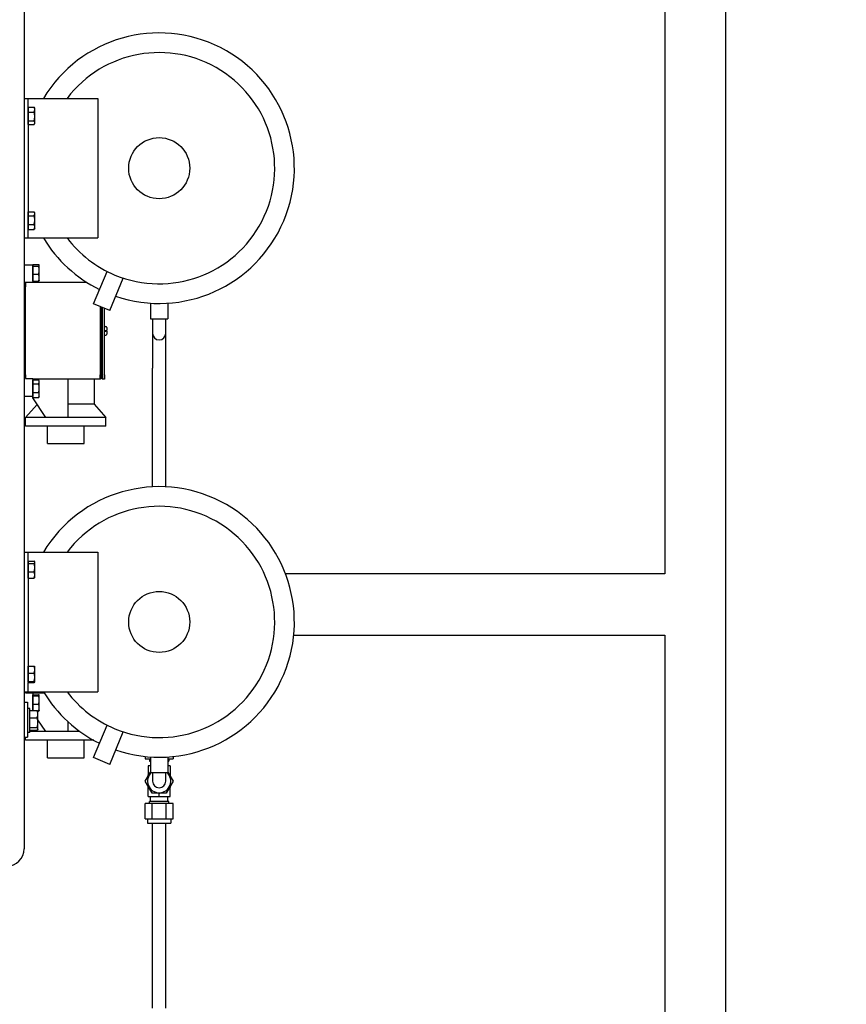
# Model space of a CAD drawing. Header units: inches. Extents: x 24 to 1128, y -58 to 748.
# Tile 115 of 256: x 237 to 261, y 212 to 240. Entities that reach past the tile are written whole.
import ezdxf

# ---------------------------------------------------------------- set-up
doc = ezdxf.new("R2010")
doc.units = ezdxf.units.IN
doc.header["$LTSCALE"] = 32
doc.header["$MEASUREMENT"] = 0
doc.layers.add('Dimension (ANSI)', color=7, linetype='Continuous', lineweight=25)
doc.layers.add('Visible (ANSI)', color=7, linetype='Continuous', lineweight=30)
doc.styles.add('Note Text (ANSI)', font='tahoma.ttf')
doc.dimstyles.new('SB Fraction-16 (ANSI)', dxfattribs={"dimscale": 32, "dimtxt": 0.125, "dimasz": 0.098425, "dimexe": 0.125, "dimexo": 0.0625, "dimgap": 0.031496, "dimtad": 0, "dimtih": 1, "dimtoh": 1, "dimdec": 4, "dimrnd": 1e-08, "dimzin": 0, "dimdsep": 46, "dimlunit": 5, "dimtxsty": 'Note Text (ANSI)', "dimcen": 0.09, "dimdle": 0.393701, "dimclrd": 256, "dimclre": 256, "dimclrt": 256, "dimadec": 0, "dimazin": 3, "dimtfac": 0.96, "dimtofl": 0, "dimtmove": 0, "dimatfit": 3, "dimfxl": 1, "dimfrac": 2, "dimtolj": 1, "dimtzin": 12, "dimlwd": -1, "dimlwe": -1, "dimarcsym": 0})

# ---------------------------------------------------------------- blocks, each defined once
blk = doc.blocks.new('*D17')
at = {"layer": 'Defpoints', "color": 0, "transparency": 16777216}
for p in [(257.225, 333.734), (233.912, 171.734), (300.059, 171.734)]:
    blk.add_point(p, dxfattribs=at)
at = {"layer": 'Dimension (ANSI)', "transparency": 16777216}
for p, q in [((259.225, 333.734), (304.059, 333.734)), ((300.059, 330.584), (300.059, 258.825)), ((300.059, 174.883), (300.059, 252.643)), ((235.912, 171.734), (304.059, 171.734))]:
    blk.add_line(p, q, dxfattribs=at)
for points in [[(299.534, 330.584), (300.584, 330.584), (300.059, 333.734)], [(299.534, 174.883), (300.584, 174.883), (300.059, 171.734)]]:
    blk.add_solid(points, dxfattribs=at)
at = {"layer": 'Dimension (ANSI)', "transparency": 16777216, "insert": (295.979, 257.817), "char_height": 4, "attachment_point": 1, "style": 'Note Text (ANSI)'}
blk.add_mtext('\\A1;162', dxfattribs=at)

msp = doc.modelspace()

# ---------------------------------------------------------------- linework, layer by layer
at = {"layer": 'Visible (ANSI)'}
for p, q in [((257.22467, 185.86817), (257.22467, 296.49617)), ((255.47467, 266.54617), (255.47467, 224.54617)), ((237.09967, 242.67117), (237.09967, 216.67117)), ((237.09967, 238.17117), (237.21967, 238.17117)), ((237.21967, 238.17117), (239.21967, 238.17117)), ((237.21967, 237.92117), (237.21967, 238.17117)), ((239.21967, 238.17117), (239.21967, 234.17117)), ((237.21967, 237.92117), (237.21967, 234.42117)), ((237.21968, 237.89017), (237.21967, 237.89017)), ((237.21968, 237.85086), (237.21968, 237.92314)), ((237.21968, 237.92314), (237.38812, 237.92314)), ((237.21968, 237.77859), (237.21968, 237.85086)), ((237.40768, 237.89017), (237.39445, 237.91308)), ((237.40768, 237.85086), (237.40768, 237.89017)), ((237.40768, 237.6526), (237.40768, 237.85086)), ((237.21968, 237.6526), (237.21968, 237.77859)), ((237.21968, 237.77859), (237.38812, 237.77859)), ((237.21968, 237.52662), (237.21968, 237.6526)), ((237.21968, 237.52662), (237.38812, 237.52662)), ((237.21968, 237.47291), (237.21968, 237.52662)), ((237.40768, 237.47291), (237.40768, 237.6526)), ((237.21968, 237.45217), (237.21967, 237.45217)), ((237.21968, 237.4192), (237.21968, 237.47291)), ((237.21968, 237.4192), (237.38812, 237.4192)), ((237.40768, 237.45217), (237.39445, 237.42926)), ((237.40768, 237.45217), (237.40768, 237.47291)), ((237.21968, 234.89017), (237.21967, 234.89017)), ((237.21968, 234.86718), (237.21968, 234.92357)), ((237.21968, 234.92357), (237.38812, 234.92357)), ((237.21968, 234.81079), (237.21968, 234.86718)), ((237.21968, 234.68459), (237.21968, 234.81079)), ((237.21968, 234.81079), (237.38812, 234.81079)), ((237.40768, 234.89017), (237.39285, 234.91585)), ((237.40768, 234.86718), (237.40768, 234.89017)), ((237.40768, 234.68459), (237.40768, 234.86718)), ((237.21968, 234.45217), (237.21967, 234.45217)), ((237.21967, 234.17117), (237.21967, 234.42117)), ((237.21968, 234.55839), (237.21968, 234.68459)), ((237.21968, 234.55839), (237.38812, 234.55839)), ((237.21968, 234.48858), (237.21968, 234.55839)), ((237.21968, 234.41877), (237.21968, 234.48858)), ((237.40768, 234.45217), (237.39285, 234.42649)), ((237.40768, 234.48858), (237.40768, 234.68459)), ((237.40768, 234.45217), (237.40768, 234.48858)), ((237.09967, 234.17117), (237.21967, 234.17117)), ((237.21967, 234.17117), (239.21967, 234.17117)), ((237.21968, 234.41877), (237.38812, 234.41877)), ((237.34967, 233.39117), (237.09967, 233.39117)), ((237.34967, 233.39117), (237.34967, 232.89617)), ((237.34968, 233.39017), (237.34967, 233.39017)), ((237.34968, 233.40744), (237.51812, 233.40744)), ((237.34968, 233.3874), (237.34968, 233.40744)), ((237.34968, 233.36736), (237.34968, 233.3874)), ((237.34968, 233.36736), (237.51812, 233.36736)), ((237.34968, 233.24923), (237.34968, 233.36736)), ((237.53768, 233.39017), (237.53606, 233.39297)), ((237.53768, 233.3874), (237.53768, 233.39017)), ((237.53768, 233.24923), (237.53768, 233.3874)), ((237.34968, 233.13109), (237.34968, 233.24923)), ((237.34968, 233.13109), (237.51812, 233.13109)), ((237.34968, 233.03299), (237.34968, 233.13109)), ((237.34968, 232.9349), (237.34968, 233.03299)), ((237.53768, 233.03299), (237.53768, 233.24923)), ((237.53768, 232.95217), (237.53768, 233.03299)), ((239.09338, 232.28261), (239.47968, 233.21522)), ((239.55532, 232.09127), (239.94162, 233.02388)), ((237.13967, 232.89617), (237.09967, 232.89617)), ((237.13967, 232.76617), (237.09967, 232.76617)), ((238.90344, 232.89617), (237.13967, 232.89617)), ((237.13967, 232.89617), (237.13967, 232.77117)), ((237.13967, 230.25117), (237.13967, 232.77117)), ((237.34968, 232.95217), (237.34967, 232.95217)), ((237.34968, 232.9349), (237.51812, 232.9349)), ((237.53768, 232.95217), (237.53606, 232.94937)), ((239.55532, 232.09127), (239.09338, 232.28261)), ((239.28542, 232.20306), (239.28542, 230.25117)), ((239.31667, 232.19012), (239.31667, 230.25117)), ((239.34792, 230.25117), (239.34792, 232.17718)), ((240.72467, 232.30424), (240.72467, 231.85867)), ((241.22467, 232.30424), (241.22467, 231.85867)), ((239.40967, 230.25117), (239.40967, 232.1516)), ((239.40967, 231.63617), (239.44342, 231.63617)), ((239.47467, 231.60492), (239.47467, 231.52117)), ((240.72467, 231.85867), (241.22467, 231.85867)), ((240.78667, 231.85867), (240.78667, 231.43867)), ((241.16167, 231.43867), (241.16167, 231.85867)), ((239.40967, 231.52117), (239.44342, 231.52117)), ((239.40967, 231.50117), (239.44342, 231.50117)), ((239.40967, 231.38617), (239.44342, 231.38617)), ((239.44342, 231.52117), (239.47467, 231.52117)), ((239.47467, 231.50117), (239.44342, 231.50117)), ((239.47467, 231.50117), (239.47467, 231.41742)), ((240.78667, 231.43867), (240.78667, 230.43867)), ((241.16167, 230.43867), (241.16167, 231.43867)), ((237.13967, 230.25617), (237.09967, 230.25617)), ((237.13967, 230.25117), (237.13967, 230.14292)), ((239.28542, 230.12617), (239.28542, 230.25117)), ((239.31667, 230.15742), (239.31667, 230.25117)), ((239.34792, 230.25117), (239.34792, 230.12617)), ((239.40967, 230.25117), (239.40967, 230.12617)), ((240.78667, 227.04161), (240.78667, 230.43867)), ((241.16167, 227.04165), (241.16167, 230.43867)), ((237.13967, 230.14292), (237.34967, 230.14292)), ((237.34967, 230.14292), (237.34967, 229.63117)), ((239.28542, 230.12617), (237.34967, 230.12617)), ((237.34968, 230.07017), (237.34967, 230.07017)), ((237.34968, 230.10317), (237.51812, 230.10317)), ((237.34968, 230.04931), (237.34968, 230.10317)), ((237.34968, 229.99545), (237.34968, 230.04931)), ((237.34968, 229.99545), (237.51812, 229.99545)), ((237.34968, 229.86945), (237.34968, 229.99545)), ((237.53768, 230.07017), (237.52436, 230.09323)), ((237.53768, 230.04931), (237.53768, 230.07017)), ((237.53768, 229.86945), (237.53768, 230.04931)), ((238.35742, 230.12617), (238.35742, 229.03117)), ((239.10692, 230.12617), (239.10692, 229.40617)), ((239.31667, 230.15742), (239.28542, 230.12617)), ((239.34792, 230.12617), (239.31667, 230.15742)), ((239.40967, 230.12617), (239.34792, 230.12617)), ((237.34967, 229.63117), (237.09967, 229.63117)), ((237.34942, 229.58723), (237.34942, 229.63117)), ((237.34968, 229.63217), (237.34967, 229.63217)), ((237.34968, 229.74345), (237.34968, 229.86945)), ((237.34968, 229.74345), (237.51812, 229.74345)), ((237.34968, 229.67131), (237.34968, 229.74345)), ((237.34968, 229.59917), (237.34968, 229.67131)), ((237.53768, 229.63217), (237.52436, 229.60911)), ((237.53768, 229.67131), (237.53768, 229.86945)), ((237.53768, 229.63217), (237.53768, 229.67131)), ((237.47594, 229.39962), (237.13942, 229.03117)), ((237.72442, 229.03117), (237.34942, 229.58723)), ((237.34968, 229.59917), (237.51812, 229.59917)), ((239.10692, 229.40617), (238.35742, 229.40617)), ((239.10692, 229.40617), (239.44942, 229.03117)), ((237.72442, 229.03117), (237.13942, 229.03117)), ((237.13942, 228.78117), (237.13942, 229.03117)), ((239.44942, 228.78117), (237.13942, 228.78117)), ((238.29442, 229.03117), (237.72442, 229.03117)), ((237.76942, 228.28117), (237.76942, 228.78117)), ((238.35742, 229.03117), (238.29442, 229.03117)), ((239.44942, 229.03117), (238.35742, 229.03117)), ((238.81942, 228.28117), (238.81942, 228.78117)), ((239.44942, 228.78117), (239.44942, 229.03117)), ((237.76942, 228.28117), (238.81942, 228.28117)), ((237.09967, 225.17117), (237.21967, 225.17117)), ((237.21967, 225.17117), (239.21967, 225.17117)), ((237.21967, 224.92117), (237.21967, 225.17117)), ((239.21967, 225.17117), (239.21967, 221.17117)), ((237.21967, 224.92117), (237.21967, 221.42117)), ((237.21968, 224.89017), (237.21967, 224.89017)), ((237.21968, 224.91604), (237.38812, 224.91604)), ((237.21968, 224.88216), (237.21968, 224.91604)), ((237.21968, 224.84829), (237.21968, 224.88216)), ((237.21968, 224.72586), (237.21968, 224.84829)), ((237.21968, 224.84829), (237.38812, 224.84829)), ((237.40768, 224.89017), (237.40288, 224.89848)), ((237.40768, 224.88216), (237.40768, 224.89017)), ((237.40768, 224.72586), (237.40768, 224.88216)), ((237.21968, 224.60343), (237.21968, 224.72586)), ((237.21968, 224.51486), (237.21968, 224.60343)), ((237.21968, 224.60343), (237.38812, 224.60343)), ((237.40768, 224.51486), (237.40768, 224.72586)), ((237.21968, 224.45217), (237.21967, 224.45217)), ((237.21968, 224.4263), (237.21968, 224.51486)), ((237.21968, 224.4263), (237.38812, 224.4263)), ((237.40768, 224.45217), (237.40288, 224.44386)), ((237.40768, 224.45217), (237.40768, 224.51486)), ((255.47467, 224.54617), (244.59752, 224.54617)), ((244.83148, 222.79617), (255.47467, 222.79617)), ((255.47467, 222.79617), (255.47467, 185.86817)), ((237.21968, 221.89017), (237.21967, 221.89017)), ((237.21968, 221.90384), (237.38812, 221.90384)), ((237.21968, 221.80277), (237.21968, 221.90384)), ((237.21968, 221.70171), (237.21968, 221.80277)), ((237.40768, 221.89017), (237.40674, 221.89178)), ((237.40768, 221.80277), (237.40768, 221.89017)), ((237.40768, 221.58538), (237.40768, 221.80277)), ((237.21968, 221.45217), (237.21967, 221.45217)), ((237.21968, 221.70171), (237.38812, 221.70171)), ((237.21968, 221.58538), (237.21968, 221.70171)), ((237.21968, 221.46904), (237.21968, 221.58538)), ((237.21968, 221.46904), (237.38812, 221.46904)), ((237.21968, 221.45377), (237.21968, 221.46904)), ((237.21968, 221.4385), (237.21968, 221.45377)), ((237.40768, 221.45217), (237.40674, 221.45055)), ((237.40768, 221.45377), (237.40768, 221.58538)), ((237.40768, 221.45217), (237.40768, 221.45377)), ((237.09967, 221.17117), (237.21967, 221.17117)), ((237.13967, 221.17117), (237.13967, 221.14292)), ((237.21967, 221.17117), (237.21967, 221.42117)), ((237.21967, 221.17117), (239.21967, 221.17117)), ((237.21968, 221.4385), (237.38812, 221.4385)), ((237.13967, 221.14292), (237.34967, 221.14292)), ((237.34967, 221.14292), (237.34967, 220.63774)), ((237.68323, 221.12617), (237.34967, 221.12617)), ((237.34968, 221.07017), (237.34967, 221.07017)), ((237.34968, 221.0848), (237.51812, 221.0848)), ((237.34968, 221.0683), (237.34968, 221.0848)), ((237.34968, 221.0518), (237.34968, 221.0683)), ((237.34968, 221.0518), (237.51812, 221.0518)), ((237.34968, 220.93498), (237.34968, 221.0518)), ((237.34968, 220.81817), (237.34968, 220.93498)), ((237.53768, 221.07017), (237.53659, 221.07206)), ((237.53768, 221.0683), (237.53768, 221.07017)), ((237.53768, 220.93498), (237.53768, 221.0683)), ((237.53768, 220.71786), (237.53768, 220.93498)), ((237.09967, 220.86988), (237.19967, 220.86988)), ((237.19967, 220.86988), (237.19967, 219.86988)), ((237.26217, 220.69363), (237.19967, 220.69363)), ((237.26217, 220.00613), (237.26217, 220.69363)), ((237.26218, 220.63117), (237.26217, 220.63117)), ((237.26218, 220.59988), (237.26217, 220.59988)), ((237.26218, 220.62946), (237.26218, 220.63774)), ((237.26218, 220.63774), (237.47485, 220.63774)), ((237.26218, 220.52843), (237.26218, 220.62946)), ((237.26218, 220.62946), (237.47485, 220.62946)), ((237.34968, 220.71786), (237.34968, 220.81817)), ((237.34968, 220.81817), (237.51812, 220.81817)), ((237.34968, 220.63774), (237.34968, 220.71786)), ((237.49167, 220.60942), (237.48136, 220.62728)), ((237.48698, 220.61754), (237.51812, 220.61754)), ((237.49718, 220.59988), (237.49167, 220.60942)), ((237.49718, 220.52843), (237.49718, 220.59988)), ((237.53768, 220.63217), (237.53659, 220.63028)), ((237.53768, 220.63217), (237.53768, 220.71786)), ((237.26218, 220.42741), (237.26218, 220.52843)), ((237.26218, 220.42741), (237.47485, 220.42741)), ((237.26218, 220.28762), (237.26218, 220.42741)), ((237.49718, 220.28762), (237.49718, 220.52843)), ((237.72442, 220.03117), (237.49718, 220.36814)), ((237.26218, 220.09988), (237.26217, 220.09988)), ((237.26218, 220.14783), (237.26218, 220.28762)), ((237.26218, 220.14783), (237.47485, 220.14783)), ((237.26218, 220.10906), (237.26218, 220.14783)), ((237.26218, 220.0703), (237.26218, 220.10906)), ((237.26218, 220.0703), (237.47485, 220.0703)), ((237.26218, 220.06203), (237.26218, 220.0703)), ((237.26218, 220.06203), (237.47485, 220.06203)), ((237.49167, 220.09035), (237.48136, 220.07248)), ((237.49718, 220.09988), (237.49167, 220.09035)), ((237.49718, 220.10906), (237.49718, 220.28762)), ((237.49718, 220.09988), (237.49718, 220.10906)), ((238.35742, 220.31361), (238.35742, 220.03117)), ((239.09338, 219.28261), (239.47968, 220.21522)), ((237.09967, 219.86988), (237.19967, 219.86988)), ((237.13942, 219.78117), (237.13942, 219.86988)), ((239.09757, 219.78117), (237.13942, 219.78117)), ((237.26217, 220.00613), (237.19967, 220.00613)), ((237.72442, 220.03117), (237.26217, 220.03117)), ((238.29442, 220.03117), (237.72442, 220.03117)), ((237.76942, 219.28117), (237.76942, 219.78117)), ((238.35742, 220.03117), (238.29442, 220.03117)), ((238.70398, 220.03117), (238.35742, 220.03117)), ((238.81942, 219.28117), (238.81942, 219.78117)), ((239.55532, 219.09127), (239.94162, 220.02388)), ((237.76942, 219.28117), (238.81942, 219.28117)), ((239.55532, 219.09127), (239.09338, 219.28261)), ((240.57695, 219.31663), (240.57695, 219.24567)), ((240.57695, 219.24567), (240.72467, 219.24567)), ((240.69357, 219.24567), (240.69357, 219.18662)), ((240.72467, 219.30424), (240.72467, 218.85867)), ((241.22467, 219.30424), (241.22467, 218.85867)), ((241.22467, 219.24567), (241.37139, 219.24567)), ((241.25477, 219.24567), (241.25477, 219.18662)), ((241.37139, 219.31653), (241.37139, 219.24567)), ((240.66157, 219.04883), (240.66157, 218.97947)), ((240.72467, 219.04883), (240.66157, 219.04883)), ((240.66157, 218.97947), (240.66157, 218.78915)), ((240.69357, 219.18662), (240.72467, 219.18662)), ((241.22467, 219.18662), (241.25477, 219.18662)), ((241.28677, 219.04883), (241.22467, 219.04883)), ((241.28677, 219.04883), (241.28677, 218.97947)), ((241.28677, 218.97947), (241.28677, 218.78915)), ((240.57695, 218.60867), (240.72467, 218.86452)), ((240.66157, 218.78915), (240.69094, 218.80611)), ((240.66157, 218.75523), (240.66157, 218.78915)), ((240.72467, 218.85867), (241.22467, 218.85867)), ((240.78667, 218.85867), (240.78667, 218.60867)), ((241.16167, 218.60867), (241.16167, 218.85867)), ((241.22467, 218.86279), (241.37139, 218.60867)), ((241.2574, 218.80611), (241.28677, 218.78915)), ((241.28677, 218.78915), (241.28677, 218.75523)), ((240.77556, 218.26467), (240.57695, 218.60867)), ((240.66157, 218.42819), (240.66157, 218.46211)), ((240.66157, 218.23787), (240.66157, 218.42819)), ((240.69094, 218.41123), (240.66157, 218.42819)), ((241.37139, 218.60867), (241.17278, 218.26467)), ((241.28677, 218.42819), (241.2574, 218.41123)), ((241.28677, 218.46211), (241.28677, 218.42819)), ((241.28677, 218.23787), (241.28677, 218.42819)), ((240.66157, 218.16851), (240.66157, 218.23787)), ((240.66157, 218.16851), (240.97417, 218.16851)), ((240.72667, 218.03072), (240.72667, 218.16851)), ((241.17278, 218.26467), (240.77556, 218.26467)), ((240.97417, 218.24771), (240.9448, 218.26467)), ((241.00354, 218.26467), (240.97417, 218.24771)), ((240.97417, 218.23787), (240.97417, 218.24771)), ((240.97417, 218.16851), (240.97417, 218.23787)), ((240.97417, 218.16851), (241.28677, 218.16851)), ((241.22167, 218.03072), (241.22167, 218.16851)), ((241.28677, 218.16851), (241.28677, 218.23787)), ((240.57695, 217.53465), (240.57695, 217.97167)), ((240.77556, 217.97167), (240.57695, 217.97167)), ((241.25477, 218.03072), (240.69357, 218.03072)), ((240.69357, 217.97167), (240.69357, 218.03072)), ((241.17278, 217.97167), (240.77556, 217.97167)), ((240.77556, 217.53465), (240.77556, 217.97167)), ((241.37139, 217.97167), (241.17278, 217.97167)), ((241.17278, 217.53465), (241.17278, 217.97167)), ((241.25477, 217.97167), (241.25477, 218.03072)), ((241.37139, 217.53465), (241.37139, 217.97167)), ((240.57695, 217.53465), (240.77556, 217.53465)), ((240.64017, 217.53465), (240.64017, 217.40867)), ((240.77556, 217.53465), (241.17278, 217.53465)), ((241.17278, 217.53465), (241.37139, 217.53465)), ((241.30817, 217.53465), (241.30817, 217.40867)), ((240.64017, 217.40867), (241.30817, 217.40867)), ((240.78667, 212.10867), (240.78667, 217.40867)), ((241.16167, 212.10867), (241.16167, 217.40867))]:
    msp.add_line(p, q, dxfattribs=at)
for centre in [(240.97467, 236.17117), (240.97467, 223.17117)]:
    msp.add_circle(centre, 0.875, dxfattribs=at)
for centre, radius, start, end in [((240.97467, 236.17117), 3.875, 251.199071, 148.927049), ((240.97467, 236.17117), 3.3125, 247.5, 142.859358), ((240.97467, 236.17117), 3.875, 211.072951, 243.800929), ((240.97467, 236.17117), 3.3125, 217.140642, 247.5), ((239.44342, 231.60492), 0.03125, 0, 90), ((239.44342, 231.41742), 0.03125, 270, 0), ((240.97417, 231.43867), 0.1875, 180, 0), ((240.97467, 223.17117), 3.875, 251.199071, 148.927049), ((240.97467, 223.17117), 3.3125, 247.5, 142.859358), ((240.97467, 223.17117), 3.875, 211.072951, 243.800929), ((240.97467, 223.17117), 3.3125, 217.140642, 247.5), ((240.97417, 218.60867), 0.334, 131.539132, 48.460868), ((240.97417, 218.60867), 0.1875, 180, 0), ((236.59967, 216.67117), 0.5, 270, 0)]:
    msp.add_arc(centre, radius, start, end, dxfattribs=at)
for points, weights in [([(237.38812, 237.92314), (237.39161, 237.918), (237.39445, 237.91308)], [1, 1.00657527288, 1.01087235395]), ([(237.40768, 237.85086), (237.40768, 237.88441), (237.38812, 237.92314)], [1, 1.0379548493, 1]), ([(237.38812, 237.77859), (237.40768, 237.81732), (237.40768, 237.85086)], [1, 1.0379548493, 1]), ([(237.40768, 237.6526), (237.40768, 237.71107), (237.38812, 237.77859)], [1, 1.0379548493, 1]), ([(237.38812, 237.52662), (237.40768, 237.59413), (237.40768, 237.6526)], [1, 1.0379548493, 1]), ([(237.40768, 237.47291), (237.40768, 237.49783), (237.38812, 237.52662)], [1, 1.0379548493, 1]), ([(237.38812, 237.4192), (237.40768, 237.44798), (237.40768, 237.47291)], [1, 1.0379548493, 1]), ([(237.40768, 234.86718), (237.40768, 234.89335), (237.38812, 234.92357)], [1, 1.0379548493, 1]), ([(237.38812, 234.81079), (237.40768, 234.84101), (237.40768, 234.86718)], [1, 1.0379548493, 1]), ([(237.40768, 234.68459), (237.40768, 234.74316), (237.38812, 234.81079)], [1, 1.0379548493, 1]), ([(237.38812, 234.55839), (237.40768, 234.62602), (237.40768, 234.68459)], [1, 1.0379548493, 1]), ([(237.40768, 234.48858), (237.40768, 234.52098), (237.38812, 234.55839)], [1, 1.0379548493, 1]), ([(237.38812, 234.41877), (237.40768, 234.45618), (237.40768, 234.48858)], [1, 1.0379548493, 1]), ([(237.39285, 234.42649), (237.39066, 234.42269), (237.38812, 234.41877)], [1.00834458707, 1.00477235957, 1]), ([(237.53768, 233.3874), (237.53768, 233.3967), (237.51812, 233.40744)], [1, 1.0379548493, 1]), ([(237.51812, 233.36736), (237.53768, 233.3781), (237.53768, 233.3874)], [1, 1.0379548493, 1]), ([(237.53768, 233.24923), (237.53768, 233.30405), (237.51812, 233.36736)], [1, 1.0379548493, 1]), ([(237.51812, 233.13109), (237.53768, 233.1944), (237.53768, 233.24923)], [1, 1.0379548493, 1]), ([(237.53768, 233.03299), (237.53768, 233.07852), (237.51812, 233.13109)], [1, 1.0379548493, 1]), ([(237.51812, 232.9349), (237.53768, 232.98747), (237.53768, 233.03299)], [1, 1.0379548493, 1]), ([(237.53606, 232.94937), (237.53215, 232.94261), (237.51812, 232.9349)], [1.01562672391, 1.02695161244, 1]), ([(237.53768, 230.04931), (237.53768, 230.0743), (237.51812, 230.10317)], [1, 1.0379548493, 1]), ([(237.51812, 229.99545), (237.53768, 230.02431), (237.53768, 230.04931)], [1, 1.0379548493, 1]), ([(237.53768, 229.86945), (237.53768, 229.92793), (237.51812, 229.99545)], [1, 1.0379548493, 1]), ([(237.51812, 229.74345), (237.53768, 229.81098), (237.53768, 229.86945)], [1, 1.0379548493, 1]), ([(237.53768, 229.67131), (237.53768, 229.70479), (237.51812, 229.74345)], [1, 1.0379548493, 1]), ([(237.51812, 229.59917), (237.53768, 229.63783), (237.53768, 229.67131)], [1, 1.0379548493, 1]), ([(237.52436, 229.60911), (237.52156, 229.60425), (237.51812, 229.59917)], [1.01074118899, 1.00647532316, 1]), ([(237.40768, 224.88216), (237.40768, 224.89788), (237.38812, 224.91604)], [1, 1.0379548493, 1]), ([(237.38812, 224.84829), (237.40768, 224.86644), (237.40768, 224.88216)], [1, 1.0379548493, 1]), ([(237.40768, 224.72586), (237.40768, 224.78268), (237.38812, 224.84829)], [1, 1.0379548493, 1]), ([(237.38812, 224.60343), (237.40768, 224.66904), (237.40768, 224.72586)], [1, 1.0379548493, 1]), ([(237.40768, 224.51486), (237.40768, 224.55597), (237.38812, 224.60343)], [1, 1.0379548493, 1]), ([(237.38812, 224.4263), (237.40768, 224.47376), (237.40768, 224.51486)], [1, 1.0379548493, 1]), ([(237.40288, 224.44386), (237.39808, 224.43555), (237.38812, 224.4263)], [1.01897742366, 1.01898177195, 1]), ([(237.40768, 221.80277), (237.40768, 221.84968), (237.38812, 221.90384)], [1, 1.0379548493, 1]), ([(237.38812, 221.90384), (237.4035, 221.8974), (237.40674, 221.89178)], [1, 1.0296148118, 1.01301486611]), ([(237.38812, 221.70171), (237.40768, 221.75587), (237.40768, 221.80277)], [1, 1.0379548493, 1]), ([(237.40768, 221.58538), (237.40768, 221.63937), (237.38812, 221.70171)], [1, 1.0379548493, 1]), ([(237.38812, 221.46904), (237.40768, 221.53139), (237.40768, 221.58538)], [1, 1.0379548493, 1]), ([(237.40768, 221.45377), (237.40768, 221.46086), (237.38812, 221.46904)], [1, 1.0379548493, 1]), ([(237.38812, 221.4385), (237.40768, 221.44669), (237.40768, 221.45377)], [1, 1.0379548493, 1]), ([(237.53768, 221.0683), (237.53768, 221.07595), (237.51812, 221.0848)], [1, 1.0379548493, 1]), ([(237.51812, 221.0518), (237.53768, 221.06064), (237.53768, 221.0683)], [1, 1.0379548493, 1]), ([(237.53768, 220.93498), (237.53768, 220.9892), (237.51812, 221.0518)], [1, 1.0379548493, 1]), ([(237.51812, 220.81817), (237.53768, 220.88077), (237.53768, 220.93498)], [1, 1.0379548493, 1]), ([(237.47485, 220.63774), (237.4784, 220.6324), (237.48136, 220.62728)], [1, 1.00585158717, 1.00989886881]), ([(237.48232, 220.62193), (237.47898, 220.62965), (237.47485, 220.63774)], [1.01119302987, 1.00682309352, 1]), ([(237.47485, 220.62946), (237.48619, 220.6189), (237.49167, 220.60942)], [1, 1.01893120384, 1.01897731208]), ([(237.49718, 220.52843), (237.49718, 220.57532), (237.47485, 220.62946)], [1, 1.0379548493, 1]), ([(237.53768, 220.71786), (237.53768, 220.76441), (237.51812, 220.81817)], [1, 1.0379548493, 1]), ([(237.51812, 220.61754), (237.53768, 220.6713), (237.53768, 220.71786)], [1, 1.0379548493, 1]), ([(237.53659, 220.63028), (237.53316, 220.62434), (237.51812, 220.61754)], [1.01375593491, 1.02893184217, 1]), ([(237.47485, 220.42741), (237.49718, 220.48155), (237.49718, 220.52843)], [1, 1.0379548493, 1]), ([(237.49718, 220.28762), (237.49718, 220.3525), (237.47485, 220.42741)], [1, 1.0379548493, 1]), ([(237.47485, 220.14783), (237.49718, 220.22274), (237.49718, 220.28762)], [1, 1.0379548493, 1]), ([(237.49718, 220.10906), (237.49718, 220.12706), (237.47485, 220.14783)], [1, 1.0379548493, 1]), ([(237.47485, 220.0703), (237.49718, 220.09107), (237.49718, 220.10906)], [1, 1.0379548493, 1]), ([(237.47485, 220.06203), (237.48238, 220.07333), (237.48729, 220.08379)], [1, 1.01248558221, 1.01675667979])]:
    msp.add_rational_spline(points, weights, degree=2, dxfattribs=at)

# ---------------------------------------------------------------- dimensions: what is measured, and where the dimension line sits
at = {"layer": 'Dimension (ANSI)'}
dim = msp.add_linear_dim(base=(300.05932, 171.73367), p1=(257.22467, 333.73367), p2=(233.91217, 171.73367), angle=90, dimstyle='SB Fraction-16 (ANSI)', override={"dimgap": 0.031496, "dimdec": 4, "dimtol": 0, "dimlim": 0, "dimtp": 0, "dimtm": 0, "dimtdec": 2, "dimatfit": 1}, dxfattribs=at)
dim.commit()
dim.dimension.update_dxf_attribs({"geometry": '*D17', "text_midpoint": (300.05932, 255.73367), "dimtype": 160})

doc.saveas('drawing.dxf')
